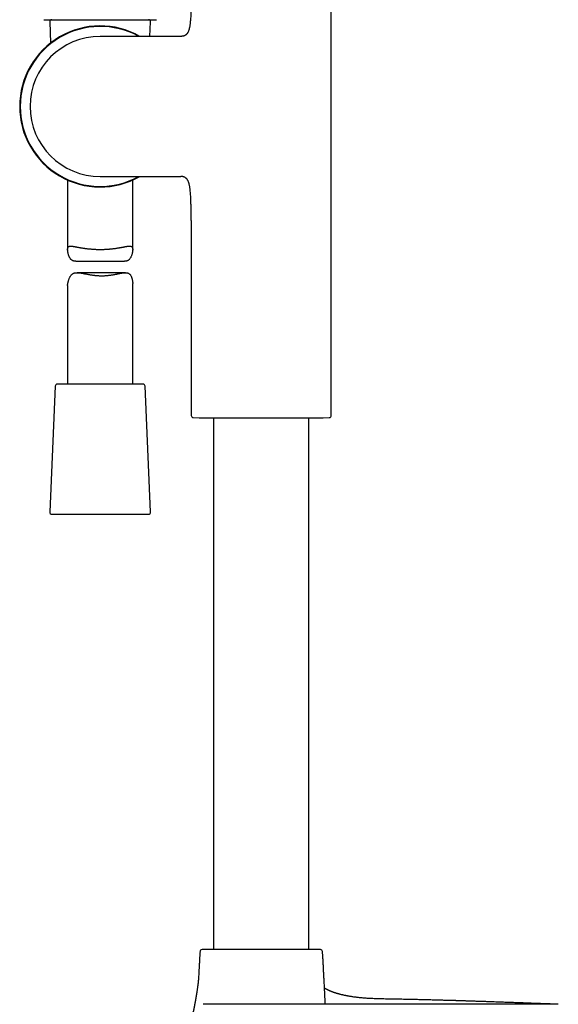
# Model space of a CAD drawing. Header units: millimetres. Extents: x 8 to 839, y 12 to 1644.
# Tile 15 of 21: x 109 to 233, y 1165 to 1392. Entities that reach past the tile are written whole.
import ezdxf

# ---------------------------------------------------------------- set-up
doc = ezdxf.new("R2010")
doc.units = ezdxf.units.MM

msp = doc.modelspace()

# ---------------------------------------------------------------- linework, layer by layer
at = {"color": 7, "linetype": 'Continuous', "lineweight": 30}
for p, q in [((180.63, 1300.72), (180.63, 1415.37)), ((115.71, 1391.42), (115.92, 1386.58)), ((138.82, 1388.1), (138.97, 1391.42)), ((145.34, 1388.1), (127.34, 1388.1)), ((145.91, 1388.1), (145.34, 1388.1)), ((119.84, 1354.97), (119.84, 1338.99)), ((127.34, 1355.8), (145.34, 1355.8)), ((134.84, 1338.99), (134.84, 1354.97)), ((145.34, 1355.8), (145.91, 1355.8)), ((148.33, 1345.63), (148.33, 1300.72)), ((121.75, 1336.26), (132.93, 1336.26)), ((133.18, 1333.63), (122.02, 1333.63)), ((119.84, 1330.7), (119.84, 1307.95)), ((134.84, 1307.95), (134.84, 1331.14)), ((116.97, 1307.47), (115.71, 1278.47)), ((137.21, 1307.95), (117.47, 1307.95)), ((138.97, 1278.47), (137.71, 1307.47)), ((148.81, 1300.22), (150.17, 1300.16)), ((150.17, 1300.16), (178.79, 1300.16)), ((153.48, 1300.16), (153.48, 1177.59)), ((175.48, 1177.59), (175.48, 1300.16)), ((178.79, 1300.16), (180.16, 1300.22)), ((116.21, 1277.95), (127.92, 1277.95)), ((127.92, 1277.95), (138.47, 1277.95)), ((192.48, 1164.99), (151.08, 1164.99)), ((232.88, 1164.99), (192.48, 1164.99))]:
    msp.add_line(p, q, dxfattribs=at)
for centre, radius, start, end in [((116.21, 1391.45), 0.5, 90, 182.4813), ((138.47, 1391.45), 0.5, 357.5187, 90), ((127.34, 1371.95), 18.56, 60.4908, 180), ((127.34, 1371.95), 18.44, 61.1354, 180), ((127.34, 1371.95), 16.15, 90, 180), ((127.34, 1371.95), 18.56, 180, 299.5092), ((127.34, 1371.95), 18.44, 180, 298.8497), ((127.34, 1371.95), 16.15, 180, 270), ((117.47, 1307.45), 0.5, 90, 177.5187), ((137.21, 1307.45), 0.5, 2.4813, 90), ((148.83, 1300.72), 0.5, 180, 267.337), ((180.13, 1300.72), 0.5, 272.663, 0), ((116.21, 1278.45), 0.5, 177.5187, 270), ((138.47, 1278.45), 0.5, 270, 2.4813), ((150.85, 1177.09), 0.5, 90, 176.5802), ((178.11, 1177.09), 0.5, 3.4198, 90)]:
    msp.add_arc(centre, radius, start, end, dxfattribs=at)
for points, knots in [([(148.33, 1398.27), (148.33, 1397.94), (148.33, 1397.29), (148.32, 1396.32), (148.31, 1395.34), (148.29, 1394.5), (148.26, 1393.78), (148.24, 1393.19), (148.21, 1392.61), (148.17, 1392.04), (148.13, 1391.55), (148.09, 1391.12), (148.04, 1390.76), (147.99, 1390.42), (147.93, 1390.11), (147.87, 1389.84), (147.81, 1389.61), (147.73, 1389.39), (147.65, 1389.18), (147.56, 1389), (147.47, 1388.85), (147.38, 1388.71), (147.27, 1388.59), (147.16, 1388.49), (147.04, 1388.39), (146.91, 1388.31), (146.76, 1388.24), (146.61, 1388.19), (146.45, 1388.15), (146.28, 1388.12), (146.1, 1388.1), (145.98, 1388.1), (145.91, 1388.1)], [0, 0, 0, 0, 0.085597, 0.171827, 0.257979, 0.343347, 0.396284, 0.448459, 0.499684, 0.549666, 0.59802, 0.631152, 0.663129, 0.693831, 0.723157, 0.74557, 0.767016, 0.787483, 0.806987, 0.825573, 0.84042, 0.854755, 0.86868, 0.882325, 0.895848, 0.909416, 0.923191, 0.937325, 0.951957, 0.967211, 0.983194, 1, 1, 1, 1]), ([(114.33, 1391.95), (114.34, 1391.95), (114.34, 1391.95), (114.38, 1391.95), (114.44, 1391.95), (114.53, 1391.95), (114.64, 1391.95), (114.78, 1391.95), (114.94, 1391.95), (115.12, 1391.95), (115.32, 1391.95), (115.55, 1391.95), (115.8, 1391.95), (116.08, 1391.95), (116.38, 1391.95), (116.69, 1391.95), (117.03, 1391.95), (117.38, 1391.95), (117.75, 1391.95), (118.14, 1391.95), (118.55, 1391.95), (118.98, 1391.95), (119.43, 1391.95), (119.89, 1391.95), (120.37, 1391.95), (120.85, 1391.95), (121.34, 1391.95), (121.85, 1391.95), (122.36, 1391.95), (122.89, 1391.95), (123.44, 1391.95), (123.99, 1391.95), (124.54, 1391.95), (125.1, 1391.95), (125.66, 1391.95), (126.22, 1391.95), (126.78, 1391.95), (127.34, 1391.95), (127.91, 1391.95), (128.48, 1391.95), (129.05, 1391.95), (129.62, 1391.95), (130.17, 1391.95), (130.72, 1391.95), (131.26, 1391.95), (131.79, 1391.95), (132.32, 1391.95), (132.84, 1391.95), (133.36, 1391.95), (133.86, 1391.95), (134.35, 1391.95), (134.82, 1391.95), (135.27, 1391.95), (135.71, 1391.95), (136.13, 1391.95), (136.54, 1391.95), (136.93, 1391.95), (137.31, 1391.95), (137.67, 1391.95), (138.01, 1391.95), (138.32, 1391.95), (138.62, 1391.95), (138.88, 1391.95), (139.13, 1391.95), (139.36, 1391.95), (139.57, 1391.95), (139.75, 1391.95), (139.91, 1391.95), (140.05, 1391.95), (140.16, 1391.95), (140.24, 1391.95), (140.3, 1391.95), (140.34, 1391.95), (140.34, 1391.95), (140.35, 1391.95)], [0, 0, 0, 0, 0.014021, 0.028007, 0.041985, 0.055982, 0.070014, 0.083766, 0.097497, 0.111233, 0.124999, 0.139027, 0.153017, 0.166999, 0.180998, 0.195031, 0.208781, 0.22251, 0.236243, 0.250005, 0.264026, 0.278011, 0.291987, 0.305981, 0.320011, 0.333762, 0.347491, 0.361225, 0.37499, 0.389014, 0.403002, 0.416981, 0.430978, 0.445009, 0.45876, 0.472489, 0.486223, 0.499986, 0.514009, 0.527997, 0.541975, 0.555971, 0.570003, 0.583754, 0.597485, 0.611219, 0.624984, 0.639007, 0.652994, 0.666972, 0.680968, 0.694997, 0.708746, 0.722473, 0.736205, 0.749966, 0.763988, 0.777975, 0.791954, 0.805951, 0.819984, 0.833738, 0.847471, 0.861209, 0.874977, 0.889002, 0.90299, 0.916969, 0.930965, 0.944997, 0.958752, 0.972487, 0.986228, 1, 1, 1, 1]), ([(148.33, 1345.63), (148.33, 1345.95), (148.33, 1346.6), (148.32, 1347.57), (148.31, 1348.55), (148.29, 1349.4), (148.26, 1350.12), (148.24, 1350.71), (148.21, 1351.29), (148.17, 1351.85), (148.13, 1352.34), (148.09, 1352.77), (148.04, 1353.13), (147.99, 1353.47), (147.93, 1353.78), (147.87, 1354.05), (147.81, 1354.28), (147.73, 1354.5), (147.65, 1354.71), (147.56, 1354.89), (147.47, 1355.05), (147.38, 1355.18), (147.27, 1355.3), (147.16, 1355.41), (147.04, 1355.5), (146.91, 1355.58), (146.76, 1355.65), (146.61, 1355.7), (146.45, 1355.75), (146.28, 1355.78), (146.1, 1355.79), (145.98, 1355.8), (145.91, 1355.8)], [0, 0, 0, 0, 0.085599, 0.17183, 0.257983, 0.343352, 0.396289, 0.448463, 0.499688, 0.54967, 0.598023, 0.631155, 0.66313, 0.693832, 0.723158, 0.74557, 0.767015, 0.787482, 0.806985, 0.825571, 0.840418, 0.854753, 0.868677, 0.882323, 0.895846, 0.909414, 0.923189, 0.937324, 0.951956, 0.96721, 0.983194, 1, 1, 1, 1]), ([(121.75, 1336.26), (121.74, 1336.26), (121.67, 1336.26), (121.54, 1336.27), (121.35, 1336.29), (121.16, 1336.34), (121, 1336.4), (120.89, 1336.46), (120.78, 1336.53), (120.66, 1336.63), (120.52, 1336.78), (120.4, 1336.94), (120.29, 1337.13), (120.19, 1337.35), (120.1, 1337.58), (120.02, 1337.82), (119.96, 1338.07), (119.91, 1338.31), (119.87, 1338.55), (119.85, 1338.74), (119.84, 1338.89), (119.84, 1338.99), (119.84, 1339.09), (119.85, 1339.18), (119.86, 1339.27), (119.88, 1339.35), (119.9, 1339.42), (119.93, 1339.49), (119.97, 1339.55), (120.01, 1339.6), (120.06, 1339.64), (120.11, 1339.67), (120.18, 1339.7), (120.24, 1339.72), (120.31, 1339.74), (120.39, 1339.75), (120.48, 1339.76), (120.58, 1339.76), (120.7, 1339.75), (120.84, 1339.74), (120.98, 1339.72), (121.14, 1339.7), (121.31, 1339.67), (121.49, 1339.64), (121.67, 1339.61), (121.87, 1339.57), (122.07, 1339.53), (122.28, 1339.49), (122.49, 1339.45), (122.72, 1339.41), (122.95, 1339.37), (123.19, 1339.33), (123.44, 1339.29), (123.7, 1339.26), (123.97, 1339.22), (124.26, 1339.18), (124.55, 1339.15), (124.85, 1339.12), (125.16, 1339.09), (125.47, 1339.06), (125.78, 1339.04), (126.1, 1339.03), (126.41, 1339.01), (126.71, 1339), (127.02, 1339), (127.33, 1339), (127.64, 1339), (127.96, 1339), (128.27, 1339.01), (128.58, 1339.03), (128.88, 1339.04), (129.17, 1339.06), (129.46, 1339.08), (129.75, 1339.11), (130.03, 1339.14), (130.32, 1339.17), (130.6, 1339.2), (130.87, 1339.24), (131.13, 1339.28), (131.39, 1339.32), (131.65, 1339.36), (131.89, 1339.4), (132.13, 1339.44), (132.37, 1339.49), (132.6, 1339.53), (132.81, 1339.57), (133.02, 1339.61), (133.22, 1339.65), (133.42, 1339.68), (133.6, 1339.71), (133.77, 1339.73), (133.93, 1339.75), (134.08, 1339.76), (134.2, 1339.76), (134.3, 1339.75), (134.38, 1339.74), (134.45, 1339.72), (134.52, 1339.7), (134.58, 1339.67), (134.63, 1339.63), (134.68, 1339.59), (134.72, 1339.53), (134.76, 1339.47), (134.78, 1339.41), (134.81, 1339.33), (134.82, 1339.25), (134.83, 1339.16), (134.84, 1339.06), (134.84, 1338.95), (134.84, 1338.81), (134.82, 1338.63), (134.79, 1338.41), (134.75, 1338.18), (134.69, 1337.95), (134.62, 1337.71), (134.54, 1337.48), (134.45, 1337.25), (134.34, 1337.04), (134.23, 1336.88), (134.14, 1336.76), (134.06, 1336.67), (133.98, 1336.59), (133.89, 1336.52), (133.8, 1336.46), (133.7, 1336.41), (133.6, 1336.37), (133.49, 1336.33), (133.38, 1336.31), (133.27, 1336.28), (133.14, 1336.27), (133.03, 1336.26), (132.96, 1336.26), (132.93, 1336.26)], [0, 0, 0, 0, 0.00183, 0.008095, 0.017285, 0.026592, 0.035966, 0.040719, 0.045483, 0.054676, 0.063983, 0.073339, 0.082783, 0.093702, 0.104647, 0.115648, 0.126662, 0.137801, 0.148958, 0.160187, 0.165825, 0.171462, 0.177321, 0.18319, 0.18915, 0.195109, 0.201118, 0.207127, 0.213231, 0.219347, 0.225205, 0.231075, 0.237018, 0.242961, 0.248942, 0.254923, 0.260974, 0.267033, 0.274835, 0.282652, 0.290577, 0.298503, 0.306483, 0.314463, 0.322545, 0.33064, 0.338587, 0.346546, 0.354593, 0.362641, 0.370736, 0.378831, 0.387018, 0.395218, 0.403884, 0.412566, 0.42137, 0.430175, 0.439046, 0.447918, 0.45692, 0.46594, 0.474329, 0.482734, 0.491257, 0.499779, 0.508366, 0.516953, 0.525663, 0.534389, 0.542591, 0.550807, 0.559129, 0.567452, 0.575831, 0.584211, 0.5927, 0.601203, 0.60958, 0.617971, 0.626467, 0.634963, 0.643515, 0.652068, 0.660728, 0.669404, 0.678066, 0.686744, 0.695552, 0.704361, 0.713244, 0.722126, 0.73116, 0.740218, 0.746135, 0.752059, 0.758053, 0.764048, 0.770082, 0.776117, 0.782231, 0.788357, 0.794274, 0.800203, 0.806225, 0.812247, 0.81832, 0.824393, 0.830561, 0.836741, 0.847192, 0.857672, 0.868213, 0.878767, 0.88944, 0.900126, 0.910861, 0.921621, 0.932103, 0.93741, 0.942717, 0.948066, 0.953414, 0.958848, 0.964298, 0.969537, 0.97479, 0.980129, 0.985467, 0.990849, 0.99623, 1, 1, 1, 1]), ([(119.84, 1330.7), (119.84, 1330.71), (119.84, 1330.75), (119.84, 1330.83), (119.85, 1330.94), (119.87, 1331.08), (119.9, 1331.26), (119.95, 1331.48), (120.01, 1331.71), (120.08, 1331.95), (120.16, 1332.18), (120.26, 1332.41), (120.37, 1332.64), (120.5, 1332.85), (120.62, 1333.02), (120.72, 1333.14), (120.8, 1333.22), (120.89, 1333.3), (120.99, 1333.37), (121.09, 1333.43), (121.2, 1333.48), (121.31, 1333.53), (121.42, 1333.56), (121.54, 1333.59), (121.66, 1333.61), (121.79, 1333.62), (121.93, 1333.63), (122.07, 1333.63), (122.23, 1333.62), (122.41, 1333.61), (122.61, 1333.59), (122.83, 1333.56), (123.05, 1333.53), (123.27, 1333.49), (123.5, 1333.45), (123.74, 1333.4), (123.99, 1333.36), (124.24, 1333.31), (124.5, 1333.26), (124.76, 1333.21), (125.03, 1333.17), (125.3, 1333.13), (125.58, 1333.09), (125.86, 1333.05), (126.18, 1333.01), (126.54, 1332.98), (126.93, 1332.95), (127.33, 1332.93), (127.6, 1332.93), (127.73, 1332.93)], [0, 0, 0, 0, 0.005961, 0.022912, 0.040128, 0.057377, 0.086548, 0.1158, 0.145222, 0.174681, 0.204472, 0.234298, 0.264259, 0.294293, 0.32355, 0.338364, 0.353177, 0.368105, 0.383032, 0.3982, 0.413412, 0.428037, 0.442698, 0.457599, 0.4725, 0.48752, 0.502541, 0.517774, 0.533031, 0.55365, 0.574313, 0.595254, 0.616195, 0.637269, 0.658344, 0.679663, 0.70101, 0.722766, 0.744551, 0.766569, 0.788587, 0.810735, 0.832882, 0.855282, 0.87772, 0.908027, 0.938541, 0.969162, 1, 1, 1, 1]), ([(127.73, 1332.93), (127.83, 1332.93), (128.03, 1332.93), (128.33, 1332.94), (128.62, 1332.96), (128.92, 1332.98), (129.22, 1333.01), (129.51, 1333.04), (129.8, 1333.08), (130.08, 1333.12), (130.36, 1333.16), (130.63, 1333.21), (130.89, 1333.26), (131.15, 1333.31), (131.4, 1333.36), (131.65, 1333.41), (131.9, 1333.46), (132.17, 1333.51), (132.41, 1333.56), (132.62, 1333.59), (132.78, 1333.61), (132.93, 1333.62), (133.08, 1333.63), (133.22, 1333.63), (133.38, 1333.62), (133.56, 1333.6), (133.74, 1333.55), (133.88, 1333.5), (133.98, 1333.43), (134.08, 1333.36), (134.19, 1333.26), (134.31, 1333.12), (134.42, 1332.95), (134.51, 1332.76), (134.6, 1332.54), (134.67, 1332.31), (134.73, 1332.07), (134.78, 1331.82), (134.82, 1331.58), (134.84, 1331.35), (134.84, 1331.2), (134.84, 1331.14)], [0, 0, 0, 0, 0.024492, 0.049033, 0.073947, 0.098861, 0.123973, 0.149085, 0.17457, 0.200101, 0.224592, 0.249121, 0.273939, 0.298757, 0.323728, 0.348699, 0.373966, 0.399276, 0.435787, 0.454222, 0.472657, 0.491192, 0.509728, 0.528472, 0.547253, 0.574804, 0.602707, 0.630808, 0.645058, 0.65934, 0.686898, 0.714799, 0.742847, 0.77116, 0.803893, 0.836705, 0.869684, 0.902702, 0.936097, 0.969542, 1, 1, 1, 1]), ([(150.36, 1177.12), (150.34, 1176.9), (150.31, 1176.39), (150.27, 1175.6), (150.22, 1174.73), (150.17, 1173.86), (150.12, 1172.97), (150.08, 1172.19), (150.06, 1171.7), (150.05, 1171.51)], [0, 0, 0, 0, 0.118622, 0.27039, 0.424971, 0.581829, 0.740425, 0.900221, 1, 1, 1, 1]), ([(174.12, 1177.59), (174.01, 1177.59), (173.79, 1177.59), (173.44, 1177.59), (173.09, 1177.59), (172.72, 1177.59), (172.34, 1177.59), (171.97, 1177.59), (171.62, 1177.59), (171.28, 1177.59), (170.95, 1177.59), (170.6, 1177.59), (170.25, 1177.59), (169.88, 1177.59), (169.47, 1177.59), (169.04, 1177.59), (168.61, 1177.59), (168.17, 1177.59), (167.73, 1177.59), (167.24, 1177.59), (166.72, 1177.59), (166.17, 1177.59), (165.61, 1177.59), (165.05, 1177.59), (164.48, 1177.59), (163.92, 1177.59), (163.36, 1177.59), (162.8, 1177.59), (162.24, 1177.59), (161.72, 1177.59), (161.24, 1177.59), (160.8, 1177.59), (160.36, 1177.59), (159.92, 1177.59), (159.49, 1177.59), (159.08, 1177.59), (158.68, 1177.59), (158.3, 1177.59), (157.93, 1177.59), (157.56, 1177.59), (157.2, 1177.59), (156.85, 1177.59), (156.48, 1177.59), (156.08, 1177.59), (155.65, 1177.59), (155.24, 1177.59), (154.86, 1177.59), (154.52, 1177.59), (154.21, 1177.59), (153.91, 1177.59), (153.62, 1177.59), (153.34, 1177.59), (153.09, 1177.59), (152.87, 1177.59), (152.67, 1177.59), (152.48, 1177.59), (152.3, 1177.59), (152.13, 1177.59), (151.96, 1177.59), (151.8, 1177.59), (151.64, 1177.59), (151.49, 1177.59), (151.36, 1177.59), (151.24, 1177.59), (151.13, 1177.59), (151.04, 1177.59), (150.96, 1177.59), (150.9, 1177.59), (150.86, 1177.59), (150.86, 1177.59), (150.85, 1177.59)], [0, 0, 0, 0, 0.014515, 0.029002, 0.043479, 0.057963, 0.07247, 0.087557, 0.099631, 0.111692, 0.123748, 0.135809, 0.147886, 0.159988, 0.174304, 0.188589, 0.20286, 0.217133, 0.231424, 0.245749, 0.26329, 0.28079, 0.298277, 0.315781, 0.333334, 0.350875, 0.368375, 0.385862, 0.403367, 0.420919, 0.435235, 0.44952, 0.463791, 0.478064, 0.492355, 0.50668, 0.519871, 0.533038, 0.546191, 0.559345, 0.572511, 0.585703, 0.59834, 0.615419, 0.632482, 0.649555, 0.666666, 0.681178, 0.695665, 0.710141, 0.724626, 0.739135, 0.754223, 0.766298, 0.778358, 0.790414, 0.802476, 0.814552, 0.826654, 0.84097, 0.855255, 0.869526, 0.883799, 0.89809, 0.912415, 0.929956, 0.947456, 0.964943, 0.982448, 1, 1, 1, 1]), ([(178.11, 1177.59), (178.11, 1177.59), (178.11, 1177.59), (178.07, 1177.59), (178.01, 1177.59), (177.93, 1177.59), (177.83, 1177.59), (177.73, 1177.59), (177.61, 1177.59), (177.48, 1177.59), (177.33, 1177.59), (177.17, 1177.59), (177, 1177.59), (176.82, 1177.59), (176.63, 1177.59), (176.44, 1177.59), (176.23, 1177.59), (176.01, 1177.59), (175.78, 1177.59), (175.52, 1177.59), (175.22, 1177.59), (174.87, 1177.59), (174.51, 1177.59), (174.25, 1177.59), (174.12, 1177.59)], [0, 0, 0, 0, 0.052625, 0.105123, 0.157585, 0.210099, 0.262756, 0.305704, 0.348561, 0.391373, 0.434191, 0.477064, 0.520039, 0.559614, 0.599113, 0.638574, 0.678035, 0.717535, 0.757111, 0.795027, 0.846271, 0.897458, 0.948674, 1, 1, 1, 1]), ([(179.27, 1164.99), (179.26, 1165.21), (179.21, 1166.14), (179.12, 1167.78), (179.03, 1169.5), (178.96, 1170.84), (178.91, 1171.79), (178.86, 1172.73), (178.81, 1173.67), (178.76, 1174.6), (178.71, 1175.51), (178.66, 1176.35), (178.63, 1176.88), (178.61, 1177.12)], [0, 0, 0, 0, 0.056015, 0.229814, 0.404683, 0.482826, 0.560887, 0.638687, 0.715946, 0.792374, 0.86768, 0.941575, 1, 1, 1, 1]), ([(150.05, 1171.52), (150.05, 1171.5), (150.05, 1171.48), (150.04, 1171.44), (150.04, 1171.4), (150.04, 1171.36), (150.04, 1171.3), (150.03, 1171.25), (150.03, 1171.21), (150.03, 1171.16), (150.02, 1171.12), (150.02, 1171.06), (150.01, 1171), (150.01, 1170.94), (150.01, 1170.89), (150, 1170.85), (150, 1170.8), (149.99, 1170.74), (149.99, 1170.67), (149.98, 1170.6), (149.97, 1170.53), (149.97, 1170.46), (149.96, 1170.38), (149.95, 1170.31), (149.95, 1170.25), (149.94, 1170.2), (149.94, 1170.15), (149.93, 1170.11), (149.93, 1170.06), (149.92, 1170), (149.91, 1169.93), (149.9, 1169.86), (149.9, 1169.81), (149.89, 1169.75), (149.88, 1169.7), (149.88, 1169.64), (149.87, 1169.59), (149.87, 1169.55), (149.86, 1169.52), (149.86, 1169.5), (149.86, 1169.47), (149.85, 1169.44), (149.85, 1169.4), (149.84, 1169.36), (149.84, 1169.31), (149.83, 1169.27), (149.83, 1169.24), (149.82, 1169.21), (149.82, 1169.18), (149.8, 1169.06), (149.77, 1168.86), (149.73, 1168.57), (149.69, 1168.29), (149.65, 1168.03), (149.61, 1167.77), (149.58, 1167.54), (149.55, 1167.35), (149.52, 1167.18), (149.49, 1167.01), (149.46, 1166.83), (149.43, 1166.65), (149.41, 1166.51), (149.39, 1166.4), (149.38, 1166.32), (149.36, 1166.24), (149.35, 1166.18), (149.34, 1166.12), (149.33, 1166.06), (149.32, 1166), (149.31, 1165.94), (149.3, 1165.85), (149.28, 1165.76), (149.26, 1165.68), (149.25, 1165.6), (149.24, 1165.54), (149.23, 1165.49), (149.22, 1165.43), (149.21, 1165.38), (149.2, 1165.32), (149.19, 1165.26), (149.18, 1165.19), (149.16, 1165.13), (149.15, 1165.06), (149.14, 1165.01), (149.13, 1164.96), (149.12, 1164.92), (149.12, 1164.88), (149.11, 1164.84), (149.1, 1164.8), (149.09, 1164.75), (149.08, 1164.7), (149.08, 1164.66), (149.07, 1164.62), (149.06, 1164.59), (149.06, 1164.56), (149.05, 1164.53), (149.04, 1164.49), (149.04, 1164.45), (149.02, 1164.39), (149.01, 1164.33), (149, 1164.27), (148.99, 1164.21), (148.98, 1164.16), (148.97, 1164.11), (148.96, 1164.07), (148.95, 1164.02), (148.94, 1163.97), (148.93, 1163.93), (148.92, 1163.88), (148.92, 1163.84), (148.91, 1163.8), (148.9, 1163.76), (148.89, 1163.71), (148.88, 1163.67), (148.87, 1163.63), (148.87, 1163.59), (148.85, 1163.53), (148.84, 1163.47), (148.83, 1163.4), (148.81, 1163.34), (148.8, 1163.29), (148.79, 1163.25), (148.79, 1163.23), (148.79, 1163.22), (148.78, 1163.21), (148.78, 1163.21), (148.78, 1163.21), (148.78, 1163.21), (148.79, 1163.21), (148.79, 1163.22), (148.79, 1163.22), (148.79, 1163.22), (148.79, 1163.22), (148.79, 1163.23), (148.79, 1163.23), (148.79, 1163.22), (148.79, 1163.22), (148.79, 1163.22), (148.79, 1163.22), (148.79, 1163.22), (148.79, 1163.21), (148.78, 1163.21), (148.78, 1163.21), (148.78, 1163.21), (148.78, 1163.21), (148.78, 1163.21)], [0, 0, 0, 0, 0.002028, 0.003818, 0.005967, 0.008491, 0.011184, 0.014233, 0.016595, 0.018933, 0.021419, 0.024547, 0.028307, 0.03169, 0.034261, 0.036683, 0.039263, 0.042241, 0.047234, 0.051602, 0.055108, 0.059335, 0.064405, 0.068712, 0.07245, 0.075561, 0.07825, 0.080679, 0.083677, 0.087985, 0.092714, 0.096856, 0.100485, 0.103256, 0.106926, 0.111171, 0.114619, 0.117212, 0.118898, 0.120546, 0.122178, 0.124199, 0.126758, 0.129857, 0.132926, 0.135676, 0.137821, 0.139922, 0.142128, 0.144514, 0.164209, 0.184879, 0.204987, 0.224789, 0.244256, 0.263367, 0.276767, 0.289986, 0.303071, 0.3175, 0.332609, 0.346665, 0.352672, 0.359381, 0.365752, 0.37117, 0.375965, 0.380517, 0.384915, 0.391121, 0.398042, 0.405804, 0.41444, 0.420461, 0.425696, 0.430329, 0.434929, 0.439631, 0.444806, 0.450479, 0.4569, 0.463303, 0.469552, 0.475063, 0.479855, 0.483286, 0.486833, 0.490552, 0.49475, 0.499465, 0.504691, 0.509757, 0.513746, 0.517114, 0.520206, 0.523538, 0.527113, 0.530917, 0.537943, 0.545506, 0.553139, 0.560058, 0.566264, 0.572161, 0.578062, 0.583945, 0.590839, 0.597021, 0.602754, 0.609303, 0.616831, 0.623837, 0.631498, 0.639711, 0.647944, 0.656116, 0.664229, 0.683146, 0.701818, 0.722474, 0.742217, 0.761097, 0.779107, 0.792621, 0.805706, 0.819339, 0.833748, 0.844784, 0.856318, 0.868235, 0.879439, 0.889675, 0.89938, 0.908793, 0.915984, 0.922995, 0.929827, 0.936487, 0.943611, 0.951623, 0.96053, 0.970339, 0.981061, 0.992705, 1, 1, 1, 1]), ([(192.48, 1166.22), (192.32, 1166.22), (191.95, 1166.23), (191.39, 1166.24), (190.8, 1166.26), (190.24, 1166.29), (189.7, 1166.31), (189.19, 1166.34), (188.7, 1166.37), (188.23, 1166.41), (187.77, 1166.45), (187.33, 1166.49), (186.92, 1166.53), (186.53, 1166.57), (186.16, 1166.62), (185.79, 1166.67), (185.44, 1166.72), (185.1, 1166.78), (184.78, 1166.83), (184.48, 1166.88), (184.22, 1166.93), (183.97, 1166.98), (183.75, 1167.03), (183.55, 1167.07), (183.37, 1167.11), (183.22, 1167.15), (183.08, 1167.18), (182.94, 1167.21), (182.77, 1167.26), (182.63, 1167.29), (182.54, 1167.32), (182.49, 1167.33), (182.42, 1167.35), (182.33, 1167.37), (182.22, 1167.4), (182.09, 1167.44), (181.95, 1167.48), (181.79, 1167.53), (181.64, 1167.58), (181.52, 1167.62), (181.43, 1167.64), (181.36, 1167.67), (181.29, 1167.69), (181.2, 1167.73), (181.09, 1167.76), (180.98, 1167.8), (180.86, 1167.85), (180.75, 1167.89), (180.65, 1167.93), (180.57, 1167.96), (180.48, 1168), (180.38, 1168.04), (180.27, 1168.08), (180.16, 1168.13), (180.05, 1168.18), (179.96, 1168.22), (179.87, 1168.26), (179.77, 1168.31), (179.68, 1168.36), (179.59, 1168.41), (179.52, 1168.44), (179.46, 1168.48), (179.41, 1168.5), (179.36, 1168.53), (179.31, 1168.56), (179.26, 1168.59), (179.21, 1168.62), (179.14, 1168.66), (179.1, 1168.69), (179.07, 1168.71)], [0, 0, 0, 0, 0.034537, 0.077795, 0.119281, 0.159002, 0.196979, 0.23324, 0.26782, 0.300758, 0.33355, 0.364635, 0.394063, 0.421883, 0.448143, 0.472887, 0.499219, 0.523706, 0.546401, 0.567351, 0.5866, 0.604185, 0.620139, 0.63449, 0.647264, 0.658481, 0.668159, 0.676443, 0.690761, 0.703832, 0.707052, 0.710944, 0.716161, 0.722692, 0.730525, 0.739192, 0.751758, 0.763734, 0.775097, 0.785038, 0.790381, 0.795314, 0.80122, 0.808272, 0.816272, 0.825823, 0.835076, 0.844011, 0.852113, 0.859191, 0.8658, 0.874397, 0.883792, 0.893846, 0.903569, 0.910641, 0.918439, 0.928075, 0.93766, 0.946008, 0.953334, 0.958371, 0.963105, 0.967836, 0.972981, 0.978719, 0.985002, 0.990266, 1, 1, 1, 1]), ([(232.98, 1164.99), (232.98, 1164.99), (232.98, 1164.99), (232.96, 1164.99), (232.94, 1164.99), (232.92, 1164.99), (232.89, 1164.99), (232.85, 1164.99), (232.81, 1164.99), (232.77, 1164.99), (232.72, 1164.99), (232.67, 1165), (232.62, 1165), (232.57, 1165), (232.52, 1165), (232.46, 1165), (232.39, 1165.01), (232.32, 1165.01), (232.23, 1165.01), (232.15, 1165.02), (232.06, 1165.02), (231.96, 1165.02), (231.87, 1165.03), (231.77, 1165.03), (231.69, 1165.03), (231.6, 1165.04), (231.53, 1165.04), (231.45, 1165.04), (231.36, 1165.05), (231.23, 1165.05), (231.1, 1165.06), (230.96, 1165.06), (230.84, 1165.06), (230.7, 1165.07), (230.56, 1165.08), (230.39, 1165.08), (230.21, 1165.09), (230, 1165.1), (229.78, 1165.1), (229.54, 1165.11), (229.29, 1165.12), (229.02, 1165.13), (228.71, 1165.14), (228.34, 1165.16), (227.92, 1165.17), (227.47, 1165.19), (227, 1165.21), (226.5, 1165.23), (225.97, 1165.25), (225.42, 1165.27), (224.84, 1165.29), (224.24, 1165.31), (223.62, 1165.33), (222.99, 1165.36), (222.34, 1165.38), (221.68, 1165.4), (221, 1165.43), (220.32, 1165.45), (219.62, 1165.48), (218.91, 1165.5), (218.2, 1165.53), (217.47, 1165.56), (216.81, 1165.58), (216.23, 1165.6), (215.73, 1165.62), (215.23, 1165.63), (214.74, 1165.65), (214.27, 1165.66), (213.83, 1165.68), (213.41, 1165.69), (213.01, 1165.71), (212.63, 1165.72), (212.26, 1165.73), (211.91, 1165.74), (211.58, 1165.75), (211.27, 1165.76), (210.97, 1165.77), (210.73, 1165.78), (210.55, 1165.78), (210.42, 1165.79), (210.27, 1165.79), (210.11, 1165.8), (209.92, 1165.8), (209.7, 1165.81), (209.45, 1165.82), (209.16, 1165.83), (208.84, 1165.83), (208.51, 1165.84), (208.16, 1165.85), (207.78, 1165.87), (207.4, 1165.88), (206.99, 1165.89), (206.54, 1165.9), (206.07, 1165.91), (205.55, 1165.93), (205.01, 1165.94), (204.45, 1165.96), (203.85, 1165.97), (203.28, 1165.99), (202.73, 1166), (202.2, 1166.02), (201.65, 1166.03), (201.09, 1166.04), (200.5, 1166.06), (199.89, 1166.07), (199.26, 1166.08), (198.61, 1166.1), (197.94, 1166.11), (197.24, 1166.13), (196.52, 1166.14), (195.79, 1166.16), (195.04, 1166.17), (194.29, 1166.18), (193.51, 1166.2), (192.91, 1166.21), (192.56, 1166.22), (192.48, 1166.22)], [0, 0, 0, 0, 0.008331, 0.017277, 0.025869, 0.034108, 0.041999, 0.049543, 0.056744, 0.063604, 0.070427, 0.07688, 0.082965, 0.088684, 0.094045, 0.099266, 0.106219, 0.113127, 0.11999, 0.126808, 0.133581, 0.140311, 0.146997, 0.15343, 0.158815, 0.163842, 0.168513, 0.17283, 0.176888, 0.18493, 0.193112, 0.199097, 0.205359, 0.211902, 0.218727, 0.225831, 0.234396, 0.243329, 0.252625, 0.262279, 0.272142, 0.282127, 0.292232, 0.306316, 0.320613, 0.335115, 0.349813, 0.365001, 0.380367, 0.395897, 0.411576, 0.427398, 0.443204, 0.458865, 0.474354, 0.489718, 0.504968, 0.520118, 0.535177, 0.549892, 0.564543, 0.57914, 0.593695, 0.60338, 0.613054, 0.62253, 0.631622, 0.640331, 0.64866, 0.656165, 0.663334, 0.670167, 0.676664, 0.682825, 0.688718, 0.694265, 0.699431, 0.704199, 0.706538, 0.708799, 0.711304, 0.714132, 0.717286, 0.720767, 0.725376, 0.730391, 0.735724, 0.741377, 0.747353, 0.753539, 0.760041, 0.766864, 0.77401, 0.782094, 0.790564, 0.799425, 0.808684, 0.818349, 0.828433, 0.836661, 0.845165, 0.853956, 0.863044, 0.872439, 0.882152, 0.892195, 0.902578, 0.913312, 0.924411, 0.935886, 0.947752, 0.959309, 0.971236, 0.983546, 0.99625, 1, 1, 1, 1])]:
    msp.add_open_spline(points, degree=3, knots=knots, dxfattribs=at)

doc.saveas('drawing.dxf')
